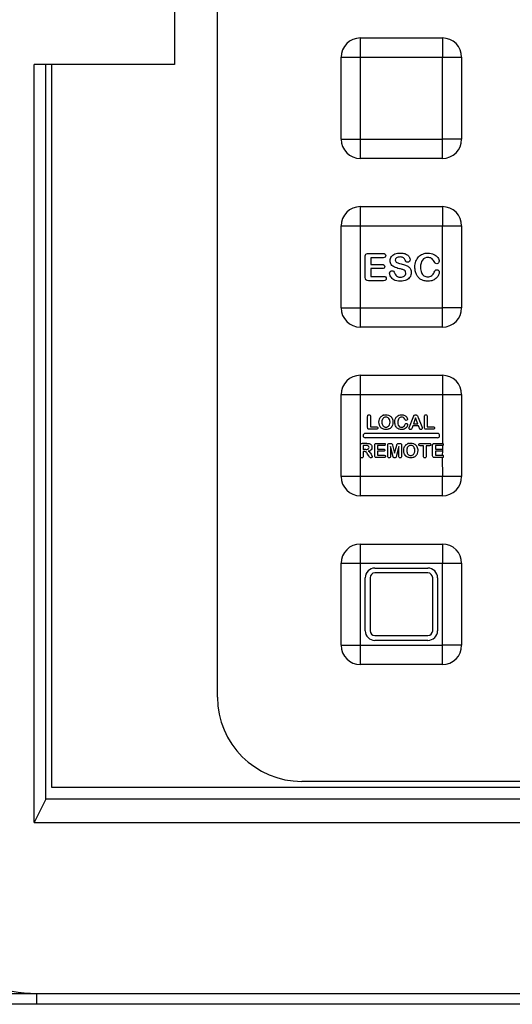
# Model space of a CAD drawing. Header units: millimetres. Extents: x 196 to 794, y 103 to 1299.
# Tile 4 of 9: x 627 to 667, y 651 to 733. Entities that reach past the tile are written whole.
import ezdxf

# ---------------------------------------------------------------- set-up
doc = ezdxf.new("R2010")
doc.units = ezdxf.units.MM
doc.header["$LTSCALE"] = 90.945372
doc.layers.get('0').update_dxf_attribs({"linetype": 'CONTINUOUS'})

msp = doc.modelspace()

# ---------------------------------------------------------------- linework, layer by layer
at = {"color": 7, "linetype": 'CONTINUOUS'}
for p, q in [((642.955, 676.315), (642.955, 788.315)), ((639.405, 773.815), (639.405, 728.815)), ((654.805, 731.016), (661.605, 731.016)), ((654.805, 722.615), (654.805, 731.015)), ((653.205, 722.616), (653.205, 729.415)), ((654.805, 729.415), (663.205, 729.415)), ((661.605, 721.015), (661.605, 729.415)), ((663.205, 729.415), (663.205, 722.615)), ((639.405, 728.815), (627.761, 728.815)), ((627.761, 665.906), (627.761, 728.815)), ((628.715, 667.828), (628.715, 728.815)), ((629.205, 668.815), (629.205, 728.815)), ((653.205, 722.615), (661.605, 722.615)), ((661.605, 721.015), (654.805, 721.015)), ((654.805, 717.016), (661.605, 717.016)), ((654.805, 708.615), (654.805, 717.015)), ((653.205, 708.616), (653.205, 715.415)), ((654.805, 715.415), (663.205, 715.415)), ((661.605, 707.015), (661.605, 715.415)), ((663.205, 715.415), (663.205, 708.615)), ((655.205, 711.146), (655.205, 712.846)), ((655.486, 713.127), (656.695, 713.127)), ((656.695, 712.774), (655.663, 712.774)), ((655.663, 712.774), (655.663, 712.218)), ((655.663, 712.218), (656.613, 712.218)), ((656.613, 711.873), (655.663, 711.873)), ((655.663, 711.873), (655.663, 711.229)), ((655.663, 711.229), (656.73, 711.229)), ((656.73, 710.865), (655.486, 710.865)), ((653.205, 708.615), (661.605, 708.615)), ((661.605, 707.015), (654.805, 707.015)), ((654.805, 703.016), (661.605, 703.016)), ((654.805, 694.615), (654.805, 703.015)), ((653.205, 694.616), (653.205, 701.415)), ((654.805, 701.415), (663.205, 701.415)), ((661.605, 701.415), (661.605, 697.369)), ((663.205, 701.415), (663.205, 694.615)), ((655.405, 698.687), (655.405, 699.596)), ((655.644, 699.596), (655.644, 698.737)), ((658.881, 698.75), (659.183, 699.516)), ((659.183, 699.516), (659.213, 699.595)), ((659.387, 699.488), (659.212, 699.002)), ((659.565, 699.002), (659.387, 699.488)), ((659.596, 699.517), (659.905, 698.756)), ((660.111, 698.687), (660.111, 699.596)), ((660.35, 699.596), (660.35, 698.737)), ((655.644, 698.737), (656.128, 698.737)), ((659.15, 698.822), (659.093, 698.671)), ((659.629, 698.822), (659.15, 698.822)), ((659.212, 699.002), (659.565, 699.002)), ((659.686, 698.674), (659.629, 698.822)), ((660.35, 698.737), (660.835, 698.737)), ((661.205, 698.19), (655.205, 698.19)), ((656.128, 698.54), (655.551, 698.54)), ((660.835, 698.54), (660.258, 698.54)), ((655.34, 697.37), (654.951, 697.37)), ((655.264, 697.191), (655.044, 697.191)), ((655.044, 697.191), (655.044, 696.866)), ((661.205, 697.84), (655.205, 697.84)), ((655.992, 696.337), (655.992, 697.224)), ((656.138, 697.37), (656.769, 697.37)), ((656.769, 697.186), (656.231, 697.186)), ((656.231, 697.186), (656.231, 696.896)), ((657.081, 696.305), (657.081, 697.239)), ((657.23, 697.37), (657.304, 697.37)), ((657.301, 697.12), (657.301, 696.305)), ((657.49, 696.368), (657.301, 697.12)), ((657.478, 697.213), (657.65, 696.566)), ((657.65, 696.566), (657.821, 697.213)), ((657.999, 697.12), (657.81, 696.368)), ((657.996, 697.37), (658.07, 697.37)), ((657.999, 696.305), (657.999, 697.12)), ((658.219, 697.239), (658.219, 696.305)), ((659.776, 697.37), (660.536, 697.37)), ((660.037, 697.173), (659.776, 697.173)), ((660.037, 696.316), (660.037, 697.173)), ((660.536, 697.173), (660.275, 697.173)), ((660.275, 697.173), (660.275, 696.316)), ((660.8, 696.337), (660.8, 697.224)), ((660.946, 697.37), (661.577, 697.37)), ((661.577, 697.186), (661.039, 697.186)), ((661.039, 697.186), (661.039, 696.896)), ((661.605, 697.188), (661.61, 696.876)), ((655.258, 696.866), (655.044, 696.866)), ((655.128, 696.695), (655.044, 696.695)), ((655.044, 696.695), (655.044, 696.316)), ((655.503, 696.322), (655.408, 696.482)), ((656.231, 696.896), (656.727, 696.896)), ((656.727, 696.716), (656.231, 696.716)), ((656.231, 696.716), (656.231, 696.38)), ((656.231, 696.38), (656.788, 696.38)), ((661.039, 696.896), (661.535, 696.896)), ((661.535, 696.716), (661.039, 696.716)), ((661.039, 696.716), (661.039, 696.38)), ((661.039, 696.38), (661.6, 696.38)), ((661.605, 696.732), (661.6, 696.38)), ((656.788, 696.19), (656.138, 696.19)), ((661.6, 696.19), (660.946, 696.19)), ((661.6, 696.19), (661.605, 694.615)), ((661.605, 694.615), (653.205, 694.615)), ((661.605, 693.015), (661.605, 694.615)), ((661.605, 693.015), (654.805, 693.015)), ((654.805, 689.016), (661.605, 689.016)), ((654.805, 680.615), (654.805, 689.015)), ((653.205, 680.616), (653.205, 687.415)), ((654.805, 687.415), (663.205, 687.415)), ((661.605, 679.015), (661.605, 687.415)), ((663.205, 687.415), (663.205, 680.615)), ((656.005, 687.015), (660.405, 687.015)), ((660.405, 686.615), (656.005, 686.615)), ((655.205, 681.815), (655.205, 686.215)), ((655.605, 686.215), (655.605, 681.815)), ((660.805, 681.815), (660.805, 686.215)), ((661.205, 686.215), (661.205, 681.815)), ((656.005, 681.415), (660.405, 681.415)), ((660.405, 681.015), (656.005, 681.015)), ((653.205, 680.615), (661.605, 680.615)), ((661.605, 679.015), (654.805, 679.015)), ((715.955, 669.315), (649.955, 669.315)), ((736.705, 668.815), (629.205, 668.815)), ((628.715, 667.828), (627.761, 665.906)), ((737.195, 667.828), (628.715, 667.828)), ((627.761, 665.906), (738.148, 665.906)), ((617.955, 651.715), (747.955, 651.715)), ((627.955, 651.715), (627.955, 650.815)), ((786.955, 650.815), (205.955, 650.815))]:
    msp.add_line(p, q, dxfattribs=at)
for centre, radius, start, end in [((654.806, 729.414), 1.602, 90.03606, 179.95716), ((661.604, 729.414), 1.602, 0.03609, 89.95718), ((654.806, 722.617), 1.602, 180.03608, 269.95717), ((661.604, 722.617), 1.602, 270.03608, 359.95716), ((654.806, 715.414), 1.602, 90.03606, 179.95716), ((661.604, 715.414), 1.602, 0.03609, 89.95718), ((654.806, 708.617), 1.602, 180.03608, 269.95717), ((661.604, 708.617), 1.602, 270.03608, 359.95716), ((654.806, 701.414), 1.602, 90.03606, 179.95716), ((661.604, 701.414), 1.602, 0.03609, 89.95718), ((656.864, 699.239), 0.494, 137.03387, 145.31637), ((656.844, 699.258), 0.466, 131.28718, 137.02571), ((656.89, 699.174), 0.563, 103.72665, 111.61851), ((656.921, 699.23), 0.32, 97.87488, 113.74655), ((656.924, 699.206), 0.345, 89.93729, 97.88723), ((657.011, 699.25), 0.473, 37.44383, 49.20593), ((656.996, 699.239), 0.492, 29.64258, 37.41325), ((659.735, 699.39), 0.56, 155.43878, 158.52831), ((656.874, 699.027), 0.505, 213.59391, 221.85359), ((656.835, 698.993), 0.453, 221.86979, 228.38846), ((657.004, 699.009), 0.477, 300.31993, 317.93278), ((656.979, 699.033), 0.511, 317.86647, 325.9391), ((656.971, 699.037), 0.52, 325.9436, 330.27305), ((656.968, 699.223), 0.525, 26.14613, 29.67672), ((655.205, 698.015), 0.175, 90, 270), ((656.839, 698.997), 0.458, 228.38547, 230.83257), ((661.205, 698.015), 0.175, 270, 90), ((658.923, 696.889), 0.494, 137.03385, 145.31636), ((658.903, 696.908), 0.466, 131.28719, 137.02569), ((658.95, 696.824), 0.563, 103.72666, 111.61853), ((658.98, 696.88), 0.32, 97.87488, 113.74656), ((658.983, 696.856), 0.345, 89.93728, 97.88722), ((659.07, 696.9), 0.473, 37.44384, 49.20593), ((659.055, 696.889), 0.492, 29.64264, 37.41327), ((659.027, 696.873), 0.525, 26.1462, 29.67678), ((655.379, 697.216), 0.499, 289.55403, 293.36441), ((655.705, 696.336), 0.178, 213.64361, 235.41907), ((658.933, 696.677), 0.505, 213.59386, 221.8536), ((658.895, 696.643), 0.453, 221.86981, 228.38844), ((658.898, 696.647), 0.458, 228.38545, 230.83257), ((659.063, 696.659), 0.477, 300.31993, 317.93278), ((659.038, 696.683), 0.511, 317.86647, 325.93912), ((659.031, 696.687), 0.52, 325.94362, 330.27312), ((661.565, 696.815), 0.0761, 51.40027, 53.18809), ((654.806, 694.617), 1.602, 180.03608, 269.95717), ((661.604, 694.617), 1.602, 270.03608, 359.95716), ((654.806, 687.414), 1.602, 90.03606, 179.95716), ((661.604, 687.414), 1.602, 0.03609, 89.95718), ((656.005, 686.215), 0.8, 90, 180), ((656.005, 686.215), 0.4, 90, 180), ((660.405, 686.215), 0.8, 0, 90), ((660.405, 686.215), 0.4, 0, 90), ((656.005, 681.815), 0.8, 180, 270), ((656.005, 681.815), 0.4, 180, 270), ((660.405, 681.815), 0.8, 270, 360), ((660.405, 681.815), 0.4, 270, 360), ((654.806, 680.617), 1.602, 180.03608, 269.95717), ((661.604, 680.617), 1.602, 270.03608, 359.95716), ((649.955, 676.315), 7, 180, 270), ((627.955, 661.715), 10, 180, 270)]:
    msp.add_arc(centre, radius, start, end, dxfattribs=at)
for points, knots in [([(661.605, 731.016), (661.607, 731.016), (661.603, 731.005), (661.607, 730.991), (661.604, 730.957), (661.605, 730.917), (661.605, 730.855), (661.605, 730.776), (661.605, 730.677), (661.605, 730.577), (661.605, 730.44), (661.605, 730.267), (661.605, 730.057), (661.605, 729.88), (661.605, 729.738), (661.604, 729.631), (661.607, 729.541), (661.602, 729.47), (661.612, 729.432), (661.605, 729.415)], [0, 0, 0, 0, 0.003523, 0.011856, 0.034764, 0.061361, 0.089742, 0.149312, 0.211007, 0.27398, 0.33784, 0.467424, 0.598812, 0.731558, 0.798354, 0.865392, 0.932642, 0.9662, 1, 1, 1, 1]), ([(653.204, 729.415), (653.204, 729.417), (653.215, 729.413), (653.229, 729.418), (653.263, 729.414), (653.303, 729.416), (653.365, 729.415), (653.444, 729.415), (653.543, 729.415), (653.643, 729.415), (653.78, 729.415), (653.953, 729.415), (654.163, 729.415), (654.34, 729.415), (654.482, 729.416), (654.589, 729.415), (654.679, 729.417), (654.75, 729.412), (654.788, 729.423), (654.805, 729.415)], [0, 0, 0, 0, 0.003523, 0.011856, 0.034764, 0.061361, 0.089742, 0.149312, 0.211007, 0.27398, 0.33784, 0.467424, 0.598812, 0.731558, 0.798354, 0.865392, 0.932642, 0.9662, 1, 1, 1, 1]), ([(654.805, 721.015), (654.803, 721.015), (654.807, 721.025), (654.803, 721.04), (654.806, 721.074), (654.805, 721.114), (654.805, 721.175), (654.805, 721.255), (654.805, 721.353), (654.805, 721.454), (654.805, 721.591), (654.805, 721.764), (654.805, 721.974), (654.805, 722.151), (654.805, 722.293), (654.805, 722.4), (654.803, 722.49), (654.808, 722.561), (654.797, 722.599), (654.805, 722.615)], [0, 0, 0, 0, 0.003523, 0.011856, 0.034764, 0.061361, 0.089742, 0.149312, 0.211007, 0.27398, 0.33784, 0.467424, 0.598812, 0.731558, 0.798354, 0.865392, 0.932642, 0.9662, 1, 1, 1, 1]), ([(663.205, 722.615), (663.205, 722.614), (663.195, 722.617), (663.181, 722.613), (663.147, 722.616), (663.106, 722.615), (663.045, 722.616), (662.965, 722.615), (662.867, 722.615), (662.766, 722.615), (662.629, 722.615), (662.456, 722.615), (662.246, 722.615), (662.07, 722.615), (661.927, 722.615), (661.82, 722.616), (661.73, 722.613), (661.659, 722.619), (661.621, 722.608), (661.605, 722.615)], [0, 0, 0, 0, 0.003523, 0.011856, 0.034764, 0.061361, 0.089742, 0.149312, 0.211007, 0.27398, 0.33784, 0.467424, 0.598812, 0.731558, 0.798354, 0.865392, 0.932642, 0.9662, 1, 1, 1, 1]), ([(661.605, 717.016), (661.607, 717.016), (661.603, 717.005), (661.607, 716.991), (661.604, 716.957), (661.605, 716.917), (661.605, 716.855), (661.605, 716.776), (661.605, 716.677), (661.605, 716.577), (661.605, 716.44), (661.605, 716.267), (661.605, 716.057), (661.605, 715.88), (661.605, 715.738), (661.604, 715.631), (661.607, 715.541), (661.602, 715.47), (661.612, 715.432), (661.605, 715.415)], [0, 0, 0, 0, 0.003523, 0.011856, 0.034764, 0.061361, 0.089742, 0.149312, 0.211007, 0.27398, 0.33784, 0.467424, 0.598812, 0.731558, 0.798354, 0.865392, 0.932642, 0.9662, 1, 1, 1, 1]), ([(653.204, 715.415), (653.204, 715.417), (653.215, 715.413), (653.229, 715.418), (653.263, 715.414), (653.303, 715.416), (653.365, 715.415), (653.444, 715.415), (653.543, 715.415), (653.643, 715.415), (653.78, 715.415), (653.953, 715.415), (654.163, 715.415), (654.34, 715.415), (654.482, 715.416), (654.589, 715.415), (654.679, 715.417), (654.75, 715.412), (654.788, 715.423), (654.805, 715.415)], [0, 0, 0, 0, 0.003523, 0.011856, 0.034764, 0.061361, 0.089742, 0.149312, 0.211007, 0.27398, 0.33784, 0.467424, 0.598812, 0.731558, 0.798354, 0.865392, 0.932642, 0.9662, 1, 1, 1, 1]), ([(654.805, 707.015), (654.803, 707.015), (654.807, 707.025), (654.803, 707.04), (654.806, 707.074), (654.805, 707.114), (654.805, 707.175), (654.805, 707.255), (654.805, 707.353), (654.805, 707.454), (654.805, 707.591), (654.805, 707.764), (654.805, 707.974), (654.805, 708.151), (654.805, 708.293), (654.805, 708.4), (654.803, 708.49), (654.808, 708.561), (654.797, 708.599), (654.805, 708.615)], [0, 0, 0, 0, 0.003523, 0.011856, 0.034764, 0.061361, 0.089742, 0.149312, 0.211007, 0.27398, 0.33784, 0.467424, 0.598812, 0.731558, 0.798354, 0.865392, 0.932642, 0.9662, 1, 1, 1, 1]), ([(663.205, 708.615), (663.205, 708.614), (663.195, 708.617), (663.181, 708.613), (663.147, 708.616), (663.106, 708.615), (663.045, 708.616), (662.965, 708.615), (662.867, 708.615), (662.766, 708.615), (662.629, 708.615), (662.456, 708.615), (662.246, 708.615), (662.07, 708.615), (661.927, 708.615), (661.82, 708.616), (661.73, 708.613), (661.659, 708.619), (661.621, 708.608), (661.605, 708.615)], [0, 0, 0, 0, 0.003523, 0.011856, 0.034764, 0.061361, 0.089742, 0.149312, 0.211007, 0.27398, 0.33784, 0.467424, 0.598812, 0.731558, 0.798354, 0.865392, 0.932642, 0.9662, 1, 1, 1, 1]), ([(661.605, 703.016), (661.607, 703.016), (661.603, 703.005), (661.607, 702.991), (661.604, 702.957), (661.605, 702.917), (661.605, 702.855), (661.605, 702.776), (661.605, 702.677), (661.605, 702.577), (661.605, 702.44), (661.605, 702.267), (661.605, 702.057), (661.605, 701.88), (661.605, 701.738), (661.604, 701.631), (661.607, 701.541), (661.602, 701.47), (661.612, 701.432), (661.605, 701.415)], [0, 0, 0, 0, 0.003523, 0.011856, 0.034764, 0.061361, 0.089742, 0.149312, 0.211007, 0.27398, 0.33784, 0.467424, 0.598812, 0.731558, 0.798354, 0.865392, 0.932642, 0.9662, 1, 1, 1, 1]), ([(653.204, 701.415), (653.204, 701.417), (653.215, 701.413), (653.229, 701.418), (653.263, 701.414), (653.303, 701.416), (653.365, 701.415), (653.444, 701.415), (653.543, 701.415), (653.643, 701.415), (653.78, 701.415), (653.953, 701.415), (654.163, 701.415), (654.34, 701.415), (654.482, 701.416), (654.589, 701.415), (654.679, 701.417), (654.75, 701.412), (654.788, 701.423), (654.805, 701.415)], [0, 0, 0, 0, 0.003523, 0.011856, 0.034764, 0.061361, 0.089742, 0.149312, 0.211007, 0.27398, 0.33784, 0.467424, 0.598812, 0.731558, 0.798354, 0.865392, 0.932642, 0.9662, 1, 1, 1, 1]), ([(661.629, 696.857), (661.625, 696.863), (661.619, 696.869), (661.612, 696.875), (661.611, 696.876)], [0, 0, 0, 0, 0.786998, 1, 1, 1, 1]), ([(654.805, 693.015), (654.803, 693.015), (654.807, 693.025), (654.803, 693.04), (654.806, 693.074), (654.805, 693.114), (654.805, 693.175), (654.805, 693.255), (654.805, 693.353), (654.805, 693.454), (654.805, 693.591), (654.805, 693.764), (654.805, 693.974), (654.805, 694.151), (654.805, 694.293), (654.805, 694.4), (654.803, 694.49), (654.808, 694.561), (654.797, 694.599), (654.805, 694.615)], [0, 0, 0, 0, 0.003523, 0.011856, 0.034764, 0.061361, 0.089742, 0.149312, 0.211007, 0.27398, 0.33784, 0.467424, 0.598812, 0.731558, 0.798354, 0.865392, 0.932642, 0.9662, 1, 1, 1, 1]), ([(663.205, 694.615), (663.205, 694.614), (663.195, 694.617), (663.181, 694.613), (663.147, 694.616), (663.106, 694.615), (663.045, 694.616), (662.965, 694.615), (662.867, 694.615), (662.766, 694.615), (662.629, 694.615), (662.456, 694.615), (662.246, 694.615), (662.07, 694.615), (661.927, 694.615), (661.82, 694.616), (661.73, 694.613), (661.659, 694.619), (661.621, 694.608), (661.605, 694.615)], [0, 0, 0, 0, 0.003523, 0.011856, 0.034764, 0.061361, 0.089742, 0.149312, 0.211007, 0.27398, 0.33784, 0.467424, 0.598812, 0.731558, 0.798354, 0.865392, 0.932642, 0.9662, 1, 1, 1, 1]), ([(661.605, 689.016), (661.607, 689.016), (661.603, 689.005), (661.607, 688.991), (661.604, 688.957), (661.605, 688.917), (661.605, 688.855), (661.605, 688.776), (661.605, 688.677), (661.605, 688.577), (661.605, 688.44), (661.605, 688.267), (661.605, 688.057), (661.605, 687.88), (661.605, 687.738), (661.604, 687.631), (661.607, 687.541), (661.602, 687.47), (661.612, 687.432), (661.605, 687.415)], [0, 0, 0, 0, 0.003523, 0.011856, 0.034764, 0.061361, 0.089742, 0.149312, 0.211007, 0.27398, 0.33784, 0.467424, 0.598812, 0.731558, 0.798354, 0.865392, 0.932642, 0.9662, 1, 1, 1, 1]), ([(653.204, 687.415), (653.204, 687.417), (653.215, 687.413), (653.229, 687.418), (653.263, 687.414), (653.303, 687.416), (653.365, 687.415), (653.444, 687.415), (653.543, 687.415), (653.643, 687.415), (653.78, 687.415), (653.953, 687.415), (654.163, 687.415), (654.34, 687.415), (654.482, 687.416), (654.589, 687.415), (654.679, 687.417), (654.75, 687.412), (654.788, 687.423), (654.805, 687.415)], [0, 0, 0, 0, 0.003523, 0.011856, 0.034764, 0.061361, 0.089742, 0.149312, 0.211007, 0.27398, 0.33784, 0.467424, 0.598812, 0.731558, 0.798354, 0.865392, 0.932642, 0.9662, 1, 1, 1, 1]), ([(654.805, 679.015), (654.803, 679.015), (654.807, 679.025), (654.803, 679.04), (654.806, 679.074), (654.805, 679.114), (654.805, 679.175), (654.805, 679.255), (654.805, 679.353), (654.805, 679.454), (654.805, 679.591), (654.805, 679.764), (654.805, 679.974), (654.805, 680.151), (654.805, 680.293), (654.805, 680.4), (654.803, 680.49), (654.808, 680.561), (654.797, 680.599), (654.805, 680.615)], [0, 0, 0, 0, 0.003523, 0.011856, 0.034764, 0.061361, 0.089742, 0.149312, 0.211007, 0.27398, 0.33784, 0.467424, 0.598812, 0.731558, 0.798354, 0.865392, 0.932642, 0.9662, 1, 1, 1, 1]), ([(663.205, 680.615), (663.205, 680.614), (663.195, 680.617), (663.181, 680.613), (663.147, 680.616), (663.106, 680.615), (663.045, 680.616), (662.965, 680.615), (662.867, 680.615), (662.766, 680.615), (662.629, 680.615), (662.456, 680.615), (662.246, 680.615), (662.07, 680.615), (661.927, 680.615), (661.82, 680.616), (661.73, 680.613), (661.659, 680.619), (661.621, 680.608), (661.605, 680.615)], [0, 0, 0, 0, 0.003523, 0.011856, 0.034764, 0.061361, 0.089742, 0.149312, 0.211007, 0.27398, 0.33784, 0.467424, 0.598812, 0.731558, 0.798354, 0.865392, 0.932642, 0.9662, 1, 1, 1, 1])]:
    msp.add_open_spline(points, degree=3, knots=knots, dxfattribs=at)
for points in [[(655.205, 712.846), (655.205, 712.911), (655.214, 712.965), (655.233, 713.007)], [(655.233, 713.007), (655.253, 713.048), (655.283, 713.079), (655.325, 713.098)], [(655.325, 713.098), (655.367, 713.116), (655.421, 713.127), (655.486, 713.127)], [(656.695, 713.127), (656.767, 713.127), (656.821, 713.11), (656.857, 713.077)], [(656.857, 712.821), (656.821, 712.789), (656.767, 712.774), (656.695, 712.774)], [(656.857, 713.077), (656.892, 713.045), (656.911, 713.003), (656.911, 712.951)], [(656.911, 712.951), (656.911, 712.897), (656.892, 712.854), (656.857, 712.821)], [(657.276, 712.533), (657.276, 712.656), (657.31, 712.767), (657.379, 712.864)], [(657.379, 712.864), (657.446, 712.96), (657.543, 713.034), (657.673, 713.087)], [(657.673, 713.087), (657.801, 713.139), (657.952, 713.165), (658.126, 713.165)], [(657.809, 712.761), (657.736, 712.709), (657.701, 712.647), (657.701, 712.575)], [(657.701, 712.575), (657.701, 712.528), (657.713, 712.49), (657.737, 712.457)], [(658.096, 712.84), (657.977, 712.84), (657.881, 712.814), (657.809, 712.761)], [(658.373, 712.767), (658.315, 712.815), (658.222, 712.84), (658.096, 712.84)], [(658.126, 713.165), (658.265, 713.165), (658.384, 713.147), (658.486, 713.113)], [(658.522, 712.569), (658.48, 712.653), (658.43, 712.72), (658.373, 712.767)], [(658.486, 713.113), (658.588, 713.079), (658.671, 713.033), (658.739, 712.975)], [(658.609, 712.439), (658.582, 712.465), (658.552, 712.508), (658.522, 712.569)], [(658.739, 712.975), (658.805, 712.919), (658.855, 712.858), (658.885, 712.797)], [(658.932, 712.613), (658.932, 712.558), (658.912, 712.508), (658.873, 712.465)], [(658.885, 712.797), (658.916, 712.733), (658.932, 712.672), (658.932, 712.613)], [(659.409, 712.482), (659.461, 712.625), (659.538, 712.749), (659.637, 712.851)], [(659.637, 712.851), (659.735, 712.953), (659.851, 713.031), (659.984, 713.085)], [(659.961, 712.587), (659.85, 712.443), (659.794, 712.24), (659.794, 711.978)], [(660.411, 712.801), (660.223, 712.801), (660.072, 712.729), (659.961, 712.587)], [(659.984, 713.085), (660.116, 713.138), (660.257, 713.165), (660.408, 713.165)], [(660.408, 713.165), (660.59, 713.165), (660.753, 713.128), (660.896, 713.055)], [(660.709, 712.718), (660.629, 712.774), (660.528, 712.801), (660.411, 712.801)], [(660.919, 712.466), (660.86, 712.578), (660.789, 712.663), (660.709, 712.718)], [(660.896, 713.055), (661.039, 712.982), (661.148, 712.892), (661.225, 712.784)], [(661.225, 712.784), (661.301, 712.676), (661.34, 712.576), (661.34, 712.48)], [(656.613, 712.218), (656.683, 712.218), (656.735, 712.201), (656.769, 712.17)], [(656.771, 711.921), (656.737, 711.888), (656.684, 711.873), (656.613, 711.873)], [(656.769, 712.17), (656.803, 712.14), (656.821, 712.098), (656.821, 712.047)], [(656.821, 712.047), (656.821, 711.995), (656.804, 711.953), (656.771, 711.921)], [(657.372, 712.204), (657.307, 712.292), (657.276, 712.402), (657.276, 712.533)], [(657.633, 711.996), (657.523, 712.047), (657.437, 712.116), (657.372, 712.204)], [(658.042, 711.863), (657.878, 711.9), (657.742, 711.945), (657.633, 711.996)], [(657.737, 712.457), (657.762, 712.423), (657.796, 712.396), (657.839, 712.372)], [(657.839, 712.372), (657.883, 712.348), (657.926, 712.329), (657.97, 712.316)], [(657.97, 712.316), (658.014, 712.303), (658.088, 712.283), (658.19, 712.258)], [(658.332, 711.785), (658.259, 711.809), (658.162, 711.836), (658.042, 711.863)], [(658.19, 712.258), (658.316, 712.227), (658.432, 712.195), (658.535, 712.159)], [(658.509, 711.677), (658.463, 711.723), (658.404, 711.76), (658.332, 711.785)], [(658.535, 712.159), (658.639, 712.123), (658.727, 712.079), (658.799, 712.028)], [(658.73, 712.4), (658.677, 712.4), (658.637, 712.413), (658.609, 712.439)], [(658.873, 712.465), (658.835, 712.422), (658.787, 712.4), (658.73, 712.4)], [(658.799, 712.028), (658.872, 711.976), (658.929, 711.911), (658.969, 711.833)], [(658.969, 711.833), (659.009, 711.754), (659.03, 711.658), (659.03, 711.544)], [(659.33, 711.993), (659.33, 712.175), (659.356, 712.337), (659.409, 712.482)], [(659.36, 711.675), (659.339, 711.774), (659.33, 711.88), (659.33, 711.993)], [(659.794, 711.978), (659.794, 711.802), (659.819, 711.655), (659.868, 711.538)], [(661.017, 712.323), (660.988, 712.351), (660.956, 712.399), (660.919, 712.466)], [(661.008, 711.722), (661.036, 711.759), (661.082, 711.779), (661.147, 711.779)], [(661.15, 712.281), (661.091, 712.281), (661.047, 712.295), (661.017, 712.323)], [(661.147, 711.779), (661.201, 711.779), (661.247, 711.759), (661.286, 711.721)], [(661.284, 712.342), (661.247, 712.302), (661.202, 712.281), (661.15, 712.281)], [(661.34, 712.48), (661.34, 712.428), (661.321, 712.382), (661.284, 712.342)], [(655.269, 710.931), (655.226, 710.975), (655.205, 711.047), (655.205, 711.146)], [(655.486, 710.865), (655.385, 710.865), (655.313, 710.887), (655.269, 710.931)], [(656.73, 711.229), (656.801, 711.229), (656.855, 711.212), (656.892, 711.179)], [(656.892, 711.179), (656.929, 711.145), (656.948, 711.101), (656.948, 711.046)], [(656.948, 711.046), (656.948, 710.992), (656.929, 710.949), (656.892, 710.915)], [(657.233, 711.492), (657.233, 711.547), (657.252, 711.593), (657.29, 711.634)], [(657.329, 711.196), (657.264, 711.297), (657.233, 711.396), (657.233, 711.492)], [(657.29, 711.634), (657.329, 711.674), (657.378, 711.694), (657.438, 711.694)], [(657.58, 710.953), (657.477, 711.013), (657.394, 711.094), (657.329, 711.196)], [(657.438, 711.694), (657.486, 711.694), (657.526, 711.678), (657.56, 711.647)], [(657.56, 711.647), (657.594, 711.617), (657.622, 711.57), (657.646, 711.51)], [(658.133, 710.827), (657.909, 710.827), (657.725, 710.868), (657.58, 710.953)], [(657.646, 711.51), (657.674, 711.438), (657.705, 711.378), (657.739, 711.329)], [(657.739, 711.329), (657.773, 711.28), (657.819, 711.24), (657.881, 711.209)], [(657.881, 711.209), (657.941, 711.179), (658.022, 711.163), (658.12, 711.163)], [(658.12, 711.163), (658.256, 711.163), (658.366, 711.194), (658.45, 711.257)], [(658.45, 711.257), (658.535, 711.32), (658.578, 711.399), (658.578, 711.495)], [(658.578, 711.495), (658.578, 711.569), (658.555, 711.631), (658.509, 711.677)], [(658.924, 711.175), (658.853, 711.066), (658.751, 710.981), (658.615, 710.919)], [(659.03, 711.544), (659.03, 711.407), (658.995, 711.283), (658.924, 711.175)], [(659.456, 711.393), (659.413, 711.481), (659.382, 711.575), (659.36, 711.675)], [(659.609, 711.155), (659.549, 711.226), (659.498, 711.305), (659.456, 711.393)], [(659.828, 710.966), (659.748, 711.013), (659.675, 711.077), (659.609, 711.155)], [(660.095, 710.861), (659.996, 710.882), (659.908, 710.918), (659.828, 710.966)], [(659.868, 711.538), (659.917, 711.421), (659.987, 711.334), (660.077, 711.276)], [(660.077, 711.276), (660.167, 711.219), (660.274, 711.191), (660.396, 711.191)], [(660.396, 711.191), (660.527, 711.191), (660.638, 711.223), (660.729, 711.288)], [(660.729, 711.288), (660.82, 711.353), (660.889, 711.45), (660.934, 711.577)], [(661.125, 711.099), (661.048, 711.018), (660.951, 710.952), (660.834, 710.903)], [(660.934, 711.577), (660.954, 711.635), (660.979, 711.685), (661.008, 711.722)], [(661.292, 711.345), (661.256, 711.262), (661.201, 711.179), (661.125, 711.099)], [(661.286, 711.721), (661.326, 711.683), (661.346, 711.635), (661.346, 711.58)], [(661.346, 711.58), (661.346, 711.507), (661.327, 711.428), (661.292, 711.345)], [(656.892, 710.915), (656.855, 710.881), (656.801, 710.865), (656.73, 710.865)], [(658.615, 710.919), (658.48, 710.858), (658.318, 710.827), (658.133, 710.827)], [(660.42, 710.827), (660.3, 710.827), (660.192, 710.839), (660.095, 710.861)], [(660.834, 710.903), (660.715, 710.853), (660.578, 710.827), (660.42, 710.827)], [(655.405, 699.596), (655.405, 699.644), (655.415, 699.68), (655.437, 699.704)], [(655.437, 699.704), (655.459, 699.728), (655.488, 699.74), (655.523, 699.74)], [(655.523, 699.74), (655.559, 699.74), (655.587, 699.728), (655.61, 699.704)], [(655.61, 699.704), (655.633, 699.68), (655.644, 699.644), (655.644, 699.596)], [(656.389, 699.383), (656.406, 699.434), (656.429, 699.48), (656.458, 699.521)], [(656.536, 699.609), (656.56, 699.63), (656.586, 699.649), (656.615, 699.665)], [(656.615, 699.665), (656.636, 699.677), (656.659, 699.688), (656.683, 699.698)], [(656.792, 699.523), (656.751, 699.505), (656.716, 699.479), (656.687, 699.445)], [(656.757, 699.721), (656.808, 699.734), (656.864, 699.74), (656.924, 699.74)], [(656.924, 699.74), (657.006, 699.74), (657.08, 699.729), (657.146, 699.707)], [(656.989, 699.545), (656.968, 699.549), (656.947, 699.55), (656.924, 699.55)], [(657.102, 699.501), (657.068, 699.523), (657.03, 699.537), (656.989, 699.545)], [(657.222, 699.358), (657.194, 699.421), (657.154, 699.469), (657.102, 699.501)], [(657.146, 699.707), (657.179, 699.696), (657.21, 699.682), (657.239, 699.666)], [(657.239, 699.666), (657.268, 699.649), (657.295, 699.63), (657.32, 699.609)], [(657.705, 699.384), (657.732, 699.459), (657.773, 699.523), (657.824, 699.576)], [(657.824, 699.576), (657.876, 699.629), (657.936, 699.67), (658.005, 699.698)], [(658.228, 699.55), (658.13, 699.55), (658.051, 699.513), (657.993, 699.438)], [(658.005, 699.698), (658.074, 699.726), (658.148, 699.74), (658.227, 699.74)], [(658.227, 699.74), (658.322, 699.74), (658.407, 699.721), (658.481, 699.683)], [(658.383, 699.507), (658.342, 699.536), (658.289, 699.55), (658.228, 699.55)], [(658.493, 699.376), (658.462, 699.434), (658.425, 699.478), (658.383, 699.507)], [(658.481, 699.683), (658.556, 699.645), (658.613, 699.598), (658.653, 699.541)], [(658.653, 699.541), (658.693, 699.485), (658.713, 699.433), (658.713, 699.383)], [(659.225, 699.623), (659.234, 699.641), (659.243, 699.658), (659.252, 699.672)], [(659.252, 699.672), (659.266, 699.692), (659.283, 699.708), (659.306, 699.721)], [(659.306, 699.721), (659.328, 699.734), (659.356, 699.74), (659.389, 699.74)], [(659.389, 699.74), (659.422, 699.74), (659.449, 699.734), (659.472, 699.721)], [(659.472, 699.721), (659.494, 699.708), (659.512, 699.692), (659.525, 699.673)], [(659.525, 699.673), (659.539, 699.653), (659.55, 699.631), (659.56, 699.608)], [(659.56, 699.608), (659.57, 699.586), (659.582, 699.555), (659.596, 699.517)], [(660.111, 699.596), (660.111, 699.644), (660.122, 699.68), (660.144, 699.704)], [(660.144, 699.704), (660.165, 699.728), (660.194, 699.74), (660.23, 699.74)], [(660.23, 699.74), (660.265, 699.74), (660.294, 699.728), (660.317, 699.704)], [(660.317, 699.704), (660.339, 699.68), (660.35, 699.644), (660.35, 699.596)], [(655.438, 698.575), (655.416, 698.598), (655.405, 698.635), (655.405, 698.687)], [(656.128, 698.737), (656.167, 698.737), (656.196, 698.727), (656.217, 698.708)], [(656.217, 698.708), (656.238, 698.689), (656.248, 698.666), (656.248, 698.638)], [(656.35, 699.134), (656.35, 699.224), (656.363, 699.307), (656.389, 699.383)], [(656.387, 698.886), (656.363, 698.962), (656.35, 699.045), (656.35, 699.134)], [(656.454, 698.748), (656.426, 698.789), (656.404, 698.835), (656.387, 698.886)], [(656.618, 699.313), (656.601, 699.26), (656.593, 699.2), (656.593, 699.134)], [(656.593, 699.134), (656.593, 699.066), (656.601, 699.006), (656.618, 698.952)], [(656.636, 699.363), (656.63, 699.347), (656.623, 699.331), (656.618, 699.313)], [(656.618, 698.952), (656.629, 698.915), (656.643, 698.883), (656.661, 698.856)], [(656.687, 699.445), (656.668, 699.422), (656.651, 699.394), (656.636, 699.363)], [(656.661, 698.856), (656.669, 698.841), (656.679, 698.828), (656.689, 698.816)], [(656.689, 698.816), (656.72, 698.781), (656.755, 698.754), (656.796, 698.737)], [(656.796, 698.737), (656.822, 698.725), (656.851, 698.717), (656.881, 698.713)], [(656.881, 698.713), (656.896, 698.711), (656.911, 698.71), (656.928, 698.71)], [(656.928, 698.71), (656.948, 698.71), (656.968, 698.712), (656.987, 698.715)], [(656.987, 698.715), (657.025, 698.722), (657.061, 698.736), (657.096, 698.756)], [(657.096, 698.756), (657.13, 698.776), (657.159, 698.804), (657.184, 698.839)], [(657.184, 698.839), (657.197, 698.857), (657.208, 698.876), (657.218, 698.898)], [(657.218, 698.898), (657.249, 698.961), (657.264, 699.04), (657.264, 699.134)], [(657.264, 699.134), (657.264, 699.22), (657.249, 699.295), (657.222, 699.358)], [(657.469, 698.883), (657.457, 698.846), (657.441, 698.812), (657.423, 698.779)], [(657.439, 699.454), (657.484, 699.362), (657.506, 699.255), (657.506, 699.132)], [(657.506, 699.132), (657.506, 699.04), (657.493, 698.957), (657.469, 698.883)], [(657.664, 699.129), (657.664, 699.224), (657.678, 699.308), (657.705, 699.384)], [(657.68, 698.963), (657.669, 699.014), (657.664, 699.07), (657.664, 699.129)], [(657.73, 698.815), (657.707, 698.862), (657.691, 698.911), (657.68, 698.963)], [(657.81, 698.692), (657.778, 698.729), (657.752, 698.77), (657.73, 698.815)], [(657.924, 698.593), (657.882, 698.618), (657.844, 698.651), (657.81, 698.692)], [(657.993, 699.438), (657.935, 699.364), (657.906, 699.257), (657.906, 699.121)], [(657.906, 699.121), (657.906, 699.029), (657.919, 698.952), (657.945, 698.891)], [(657.945, 698.891), (657.971, 698.83), (658.007, 698.785), (658.054, 698.755)], [(658.054, 698.755), (658.101, 698.725), (658.157, 698.71), (658.22, 698.71)], [(658.22, 698.71), (658.289, 698.71), (658.346, 698.727), (658.394, 698.761)], [(658.394, 698.761), (658.441, 698.795), (658.478, 698.845), (658.501, 698.912)], [(658.544, 699.301), (658.529, 699.315), (658.512, 699.34), (658.493, 699.376)], [(658.501, 698.912), (658.511, 698.942), (658.524, 698.968), (658.539, 698.987)], [(658.539, 698.987), (658.554, 699.006), (658.578, 699.017), (658.612, 699.017)], [(658.614, 699.279), (658.583, 699.279), (658.56, 699.286), (658.544, 699.301)], [(658.688, 698.791), (658.669, 698.747), (658.64, 698.704), (658.601, 698.662)], [(658.612, 699.017), (658.64, 699.017), (658.664, 699.006), (658.685, 698.987)], [(658.684, 699.311), (658.664, 699.29), (658.641, 699.279), (658.614, 699.279)], [(658.713, 699.383), (658.713, 699.356), (658.703, 699.332), (658.684, 699.311)], [(658.685, 698.987), (658.705, 698.967), (658.716, 698.942), (658.716, 698.913)], [(658.716, 698.913), (658.716, 698.875), (658.706, 698.834), (658.688, 698.791)], [(658.846, 698.628), (658.846, 698.644), (658.849, 698.66), (658.854, 698.678)], [(658.854, 698.678), (658.859, 698.695), (658.868, 698.719), (658.881, 698.75)], [(659.093, 698.671), (659.071, 698.611), (659.052, 698.572), (659.037, 698.551)], [(659.712, 698.61), (659.702, 698.635), (659.693, 698.655), (659.686, 698.674)], [(659.905, 698.756), (659.928, 698.698), (659.941, 698.655), (659.941, 698.63)], [(660.145, 698.575), (660.123, 698.598), (660.111, 698.635), (660.111, 698.687)], [(660.835, 698.737), (660.874, 698.737), (660.903, 698.727), (660.923, 698.708)], [(660.923, 698.708), (660.944, 698.689), (660.955, 698.666), (660.955, 698.638)], [(655.551, 698.54), (655.499, 698.54), (655.461, 698.552), (655.438, 698.575)], [(656.218, 698.567), (656.197, 698.549), (656.167, 698.54), (656.128, 698.54)], [(656.248, 698.638), (656.248, 698.609), (656.238, 698.585), (656.218, 698.567)], [(656.681, 698.565), (656.632, 698.585), (656.588, 698.61), (656.55, 698.641)], [(656.757, 698.54), (656.731, 698.547), (656.705, 698.555), (656.681, 698.565)], [(656.929, 698.52), (656.867, 698.52), (656.81, 698.527), (656.757, 698.54)], [(657.101, 698.54), (657.048, 698.527), (656.991, 698.52), (656.929, 698.52)], [(657.176, 698.564), (657.152, 698.554), (657.127, 698.546), (657.101, 698.54)], [(657.245, 698.597), (657.223, 698.585), (657.2, 698.574), (657.176, 698.564)], [(658.063, 698.538), (658.012, 698.549), (657.966, 698.568), (657.924, 698.593)], [(658.233, 698.52), (658.17, 698.52), (658.114, 698.527), (658.063, 698.538)], [(658.449, 698.56), (658.387, 698.534), (658.315, 698.52), (658.233, 698.52)], [(658.601, 698.662), (658.561, 698.62), (658.51, 698.585), (658.449, 698.56)], [(658.881, 698.553), (658.858, 698.575), (658.846, 698.6), (658.846, 698.628)], [(658.961, 698.52), (658.93, 698.52), (658.903, 698.532), (658.881, 698.553)], [(659.037, 698.551), (659.021, 698.531), (658.996, 698.52), (658.961, 698.52)], [(659.742, 698.557), (659.732, 698.569), (659.723, 698.586), (659.712, 698.61)], [(659.776, 698.531), (659.762, 698.537), (659.751, 698.546), (659.742, 698.557)], [(659.824, 698.52), (659.805, 698.52), (659.789, 698.524), (659.776, 698.531)], [(659.906, 698.554), (659.884, 698.532), (659.856, 698.52), (659.824, 698.52)], [(659.941, 698.63), (659.941, 698.602), (659.929, 698.577), (659.906, 698.554)], [(660.258, 698.54), (660.206, 698.54), (660.168, 698.552), (660.145, 698.575)], [(660.924, 698.567), (660.903, 698.549), (660.874, 698.54), (660.835, 698.54)], [(660.955, 698.638), (660.955, 698.609), (660.944, 698.585), (660.924, 698.567)], [(654.805, 697.224), (654.805, 697.275), (654.816, 697.312), (654.839, 697.336)], [(654.839, 697.336), (654.855, 697.351), (654.877, 697.362), (654.907, 697.367)], [(654.907, 697.367), (654.92, 697.369), (654.935, 697.37), (654.951, 697.37)], [(655.429, 697.173), (655.401, 697.184), (655.346, 697.191), (655.264, 697.191)], [(655.34, 697.37), (655.393, 697.37), (655.439, 697.368), (655.478, 697.363)], [(655.498, 697.117), (655.482, 697.142), (655.458, 697.16), (655.429, 697.173)], [(655.478, 697.363), (655.515, 697.358), (655.55, 697.349), (655.581, 697.336)], [(655.524, 697.031), (655.524, 697.063), (655.515, 697.092), (655.498, 697.117)], [(655.581, 697.336), (655.618, 697.32), (655.65, 697.298), (655.679, 697.269)], [(655.679, 697.269), (655.707, 697.24), (655.729, 697.206), (655.743, 697.167)], [(655.766, 697.046), (655.766, 696.957), (655.741, 696.887), (655.691, 696.835)], [(655.743, 697.167), (655.758, 697.129), (655.766, 697.089), (655.766, 697.046)], [(655.992, 697.224), (655.992, 697.258), (655.997, 697.286), (656.007, 697.308)], [(656.007, 697.308), (656.017, 697.329), (656.033, 697.345), (656.055, 697.355)], [(656.055, 697.355), (656.076, 697.365), (656.105, 697.37), (656.138, 697.37)], [(656.769, 697.37), (656.807, 697.37), (656.835, 697.361), (656.854, 697.345)], [(656.854, 697.211), (656.835, 697.194), (656.807, 697.186), (656.769, 697.186)], [(656.854, 697.345), (656.872, 697.328), (656.882, 697.306), (656.882, 697.279)], [(656.882, 697.279), (656.882, 697.25), (656.872, 697.228), (656.854, 697.211)], [(657.081, 697.239), (657.081, 697.291), (657.094, 697.325), (657.121, 697.343)], [(657.121, 697.343), (657.148, 697.361), (657.184, 697.37), (657.23, 697.37)], [(657.304, 697.37), (657.348, 697.37), (657.38, 697.366), (657.4, 697.358)], [(657.4, 697.358), (657.42, 697.35), (657.436, 697.336), (657.445, 697.315)], [(657.445, 697.315), (657.455, 697.294), (657.466, 697.259), (657.478, 697.213)], [(657.821, 697.213), (657.834, 697.259), (657.845, 697.294), (657.854, 697.315)], [(657.854, 697.315), (657.864, 697.336), (657.878, 697.35), (657.899, 697.358)], [(657.899, 697.358), (657.919, 697.366), (657.951, 697.37), (657.996, 697.37)], [(658.07, 697.37), (658.115, 697.37), (658.151, 697.361), (658.179, 697.343)], [(658.179, 697.343), (658.205, 697.325), (658.219, 697.291), (658.219, 697.239)], [(658.41, 696.784), (658.41, 696.874), (658.423, 696.957), (658.448, 697.033)], [(658.448, 697.033), (658.466, 697.084), (658.488, 697.13), (658.517, 697.171)], [(658.595, 697.259), (658.619, 697.28), (658.645, 697.299), (658.674, 697.315)], [(658.674, 697.315), (658.695, 697.327), (658.718, 697.338), (658.742, 697.348)], [(658.746, 697.095), (658.727, 697.072), (658.71, 697.044), (658.696, 697.013)], [(658.851, 697.173), (658.81, 697.155), (658.775, 697.129), (658.746, 697.095)], [(658.816, 697.371), (658.867, 697.384), (658.923, 697.39), (658.983, 697.39)], [(658.983, 697.39), (659.065, 697.39), (659.139, 697.379), (659.206, 697.357)], [(659.048, 697.195), (659.027, 697.199), (659.006, 697.2), (658.983, 697.2)], [(659.161, 697.151), (659.127, 697.173), (659.089, 697.187), (659.048, 697.195)], [(659.281, 697.008), (659.253, 697.071), (659.213, 697.119), (659.161, 697.151)], [(659.206, 697.357), (659.238, 697.346), (659.269, 697.332), (659.298, 697.316)], [(659.298, 697.316), (659.328, 697.299), (659.355, 697.28), (659.379, 697.259)], [(659.498, 697.104), (659.543, 697.012), (659.565, 696.905), (659.565, 696.782)], [(659.656, 697.271), (659.656, 697.302), (659.665, 697.326), (659.686, 697.344)], [(659.685, 697.199), (659.665, 697.217), (659.656, 697.241), (659.656, 697.271)], [(659.776, 697.173), (659.735, 697.173), (659.705, 697.182), (659.685, 697.199)], [(659.686, 697.344), (659.707, 697.361), (659.737, 697.37), (659.776, 697.37)], [(660.536, 697.37), (660.577, 697.37), (660.608, 697.361), (660.628, 697.343)], [(660.628, 697.2), (660.607, 697.182), (660.576, 697.173), (660.536, 697.173)], [(660.628, 697.343), (660.648, 697.324), (660.658, 697.3), (660.658, 697.271)], [(660.658, 697.271), (660.658, 697.241), (660.648, 697.217), (660.628, 697.2)], [(660.8, 697.224), (660.8, 697.258), (660.805, 697.286), (660.815, 697.308)], [(660.815, 697.308), (660.825, 697.329), (660.841, 697.345), (660.863, 697.355)], [(660.863, 697.355), (660.884, 697.365), (660.913, 697.37), (660.946, 697.37)], [(661.577, 697.37), (661.587, 697.37), (661.596, 697.37), (661.605, 697.369)], [(661.605, 697.188), (661.596, 697.186), (661.587, 697.186), (661.577, 697.186)], [(661.627, 697.364), (661.62, 697.366), (661.613, 697.367), (661.605, 697.369)], [(661.605, 697.188), (661.621, 697.19), (661.634, 697.194), (661.645, 697.199)], [(661.646, 697.356), (661.64, 697.359), (661.634, 697.362), (661.627, 697.364)], [(661.645, 697.199), (661.652, 697.203), (661.657, 697.206), (661.662, 697.211)], [(661.662, 697.345), (661.657, 697.349), (661.652, 697.353), (661.646, 697.356)], [(661.678, 697.326), (661.673, 697.333), (661.668, 697.339), (661.662, 697.345)], [(661.662, 697.211), (661.674, 697.222), (661.683, 697.236), (661.687, 697.253)], [(661.69, 697.279), (661.69, 697.297), (661.686, 697.312), (661.678, 697.326)], [(661.687, 697.253), (661.689, 697.261), (661.69, 697.269), (661.69, 697.279)], [(654.836, 696.207), (654.815, 696.231), (654.805, 696.268), (654.805, 696.316)], [(655.044, 696.316), (655.044, 696.266), (655.033, 696.229), (655.011, 696.206)], [(655.233, 696.678), (655.205, 696.689), (655.169, 696.695), (655.128, 696.695)], [(655.315, 696.615), (655.288, 696.646), (655.26, 696.667), (655.233, 696.678)], [(655.258, 696.866), (655.315, 696.866), (655.363, 696.871), (655.403, 696.881)], [(655.408, 696.482), (655.373, 696.54), (655.342, 696.585), (655.315, 696.615)], [(655.403, 696.881), (655.441, 696.891), (655.471, 696.907), (655.492, 696.932)], [(655.546, 696.746), (655.521, 696.737), (655.495, 696.729), (655.466, 696.723)], [(655.466, 696.723), (655.507, 696.701), (655.548, 696.667), (655.587, 696.623)], [(655.492, 696.932), (655.513, 696.956), (655.524, 696.989), (655.524, 697.031)], [(655.557, 696.237), (655.544, 696.256), (655.526, 696.285), (655.503, 696.322)], [(655.691, 696.835), (655.662, 696.804), (655.624, 696.778), (655.577, 696.758)], [(655.587, 696.623), (655.626, 696.579), (655.66, 696.532), (655.69, 696.483)], [(655.69, 696.483), (655.721, 696.433), (655.744, 696.388), (655.761, 696.348)], [(655.771, 696.219), (655.762, 696.204), (655.748, 696.192), (655.731, 696.184)], [(655.761, 696.348), (655.778, 696.308), (655.787, 696.281), (655.787, 696.266)], [(655.787, 696.266), (655.787, 696.25), (655.781, 696.235), (655.771, 696.219)], [(656.026, 696.225), (656.003, 696.248), (655.992, 696.285), (655.992, 696.337)], [(656.138, 696.19), (656.086, 696.19), (656.048, 696.202), (656.026, 696.225)], [(656.727, 696.896), (656.763, 696.896), (656.79, 696.887), (656.808, 696.871)], [(656.809, 696.741), (656.791, 696.724), (656.764, 696.716), (656.727, 696.716)], [(656.788, 696.38), (656.825, 696.38), (656.853, 696.371), (656.872, 696.354)], [(656.872, 696.216), (656.853, 696.198), (656.825, 696.19), (656.788, 696.19)], [(656.808, 696.871), (656.826, 696.855), (656.835, 696.833), (656.835, 696.807)], [(656.835, 696.807), (656.835, 696.78), (656.827, 696.758), (656.809, 696.741)], [(656.872, 696.354), (656.892, 696.336), (656.901, 696.314), (656.901, 696.285)], [(656.901, 696.285), (656.901, 696.256), (656.892, 696.234), (656.872, 696.216)], [(657.111, 696.203), (657.091, 696.226), (657.081, 696.26), (657.081, 696.305)], [(657.301, 696.305), (657.301, 696.26), (657.29, 696.227), (657.27, 696.204)], [(657.508, 696.297), (657.502, 696.319), (657.496, 696.343), (657.49, 696.368)], [(657.533, 696.234), (657.523, 696.253), (657.515, 696.274), (657.508, 696.297)], [(657.579, 696.188), (657.56, 696.2), (657.544, 696.215), (657.533, 696.234)], [(657.779, 696.26), (657.771, 696.238), (657.758, 696.217), (657.737, 696.198)], [(657.81, 696.368), (657.798, 696.319), (657.787, 696.283), (657.779, 696.26)], [(658.03, 696.204), (658.009, 696.227), (657.999, 696.26), (657.999, 696.305)], [(658.219, 696.305), (658.219, 696.26), (658.208, 696.227), (658.188, 696.204)], [(658.447, 696.536), (658.422, 696.612), (658.41, 696.695), (658.41, 696.784)], [(658.513, 696.398), (658.485, 696.439), (658.463, 696.485), (658.447, 696.536)], [(658.74, 696.215), (658.691, 696.235), (658.647, 696.26), (658.609, 696.291)], [(658.677, 696.963), (658.66, 696.91), (658.652, 696.85), (658.652, 696.784)], [(658.652, 696.784), (658.652, 696.716), (658.66, 696.656), (658.677, 696.602)], [(658.696, 697.013), (658.689, 696.997), (658.682, 696.981), (658.677, 696.963)], [(658.677, 696.602), (658.688, 696.565), (658.702, 696.533), (658.72, 696.506)], [(658.72, 696.506), (658.729, 696.491), (658.738, 696.478), (658.748, 696.466)], [(658.748, 696.466), (658.779, 696.431), (658.814, 696.404), (658.855, 696.387)], [(658.855, 696.387), (658.881, 696.375), (658.91, 696.367), (658.94, 696.363)], [(658.94, 696.363), (658.955, 696.361), (658.971, 696.36), (658.987, 696.36)], [(658.987, 696.36), (659.007, 696.36), (659.027, 696.362), (659.046, 696.365)], [(659.046, 696.365), (659.085, 696.372), (659.121, 696.386), (659.155, 696.406)], [(659.155, 696.406), (659.189, 696.426), (659.219, 696.454), (659.244, 696.489)], [(659.304, 696.247), (659.282, 696.235), (659.259, 696.224), (659.235, 696.214)], [(659.244, 696.489), (659.256, 696.507), (659.267, 696.526), (659.277, 696.548)], [(659.277, 696.548), (659.308, 696.611), (659.323, 696.69), (659.323, 696.784)], [(659.323, 696.784), (659.323, 696.87), (659.309, 696.945), (659.281, 697.008)], [(659.528, 696.533), (659.516, 696.496), (659.501, 696.462), (659.482, 696.429)], [(659.565, 696.782), (659.565, 696.69), (659.552, 696.607), (659.528, 696.533)], [(660.07, 696.206), (660.047, 696.231), (660.037, 696.267), (660.037, 696.316)], [(660.275, 696.316), (660.275, 696.266), (660.264, 696.23), (660.242, 696.206)], [(660.834, 696.225), (660.811, 696.248), (660.8, 696.285), (660.8, 696.337)], [(660.946, 696.19), (660.894, 696.19), (660.856, 696.202), (660.834, 696.225)], [(661.535, 696.896), (661.567, 696.896), (661.593, 696.889), (661.611, 696.876)], [(661.561, 696.717), (661.553, 696.716), (661.544, 696.716), (661.535, 696.716)], [(661.584, 696.722), (661.577, 696.72), (661.569, 696.719), (661.561, 696.717)], [(661.605, 696.732), (661.599, 696.728), (661.592, 696.725), (661.584, 696.722)], [(661.63, 696.377), (661.621, 696.379), (661.611, 696.38), (661.6, 696.38)], [(661.6, 696.19), (661.635, 696.191), (661.662, 696.199), (661.68, 696.216)], [(661.605, 696.732), (661.609, 696.734), (661.613, 696.737), (661.617, 696.741)], [(661.617, 696.741), (661.629, 696.752), (661.637, 696.766), (661.641, 696.782)], [(661.643, 696.807), (661.643, 696.826), (661.638, 696.843), (661.629, 696.857)], [(661.68, 696.354), (661.668, 696.365), (661.651, 696.373), (661.63, 696.377)], [(661.641, 696.782), (661.642, 696.79), (661.643, 696.798), (661.643, 696.807)], [(661.697, 696.334), (661.692, 696.341), (661.687, 696.348), (661.68, 696.354)], [(661.68, 696.216), (661.693, 696.228), (661.702, 696.242), (661.706, 696.259)], [(661.709, 696.285), (661.709, 696.304), (661.705, 696.32), (661.697, 696.334)], [(661.706, 696.259), (661.708, 696.267), (661.709, 696.275), (661.709, 696.285)], [(654.925, 696.17), (654.886, 696.17), (654.857, 696.183), (654.836, 696.207)], [(655.011, 696.206), (654.988, 696.182), (654.96, 696.17), (654.925, 696.17)], [(655.672, 696.17), (655.644, 696.17), (655.622, 696.177), (655.604, 696.189)], [(655.731, 696.184), (655.713, 696.175), (655.694, 696.17), (655.672, 696.17)], [(657.19, 696.17), (657.158, 696.17), (657.132, 696.182), (657.111, 696.203)], [(657.27, 696.204), (657.25, 696.182), (657.223, 696.17), (657.19, 696.17)], [(657.65, 696.17), (657.622, 696.17), (657.598, 696.177), (657.579, 696.188)], [(657.737, 696.198), (657.716, 696.18), (657.687, 696.17), (657.65, 696.17)], [(658.108, 696.17), (658.076, 696.17), (658.05, 696.182), (658.03, 696.204)], [(658.188, 696.204), (658.168, 696.182), (658.142, 696.17), (658.108, 696.17)], [(658.816, 696.19), (658.79, 696.197), (658.765, 696.205), (658.74, 696.215)], [(658.988, 696.17), (658.927, 696.17), (658.869, 696.177), (658.816, 696.19)], [(659.16, 696.19), (659.107, 696.177), (659.05, 696.17), (658.988, 696.17)], [(659.235, 696.214), (659.211, 696.204), (659.186, 696.196), (659.16, 696.19)], [(660.157, 696.17), (660.122, 696.17), (660.093, 696.182), (660.07, 696.206)], [(660.242, 696.206), (660.22, 696.182), (660.192, 696.17), (660.157, 696.17)]]:
    msp.add_open_spline(points, degree=3, dxfattribs=at)

doc.saveas('drawing.dxf')
